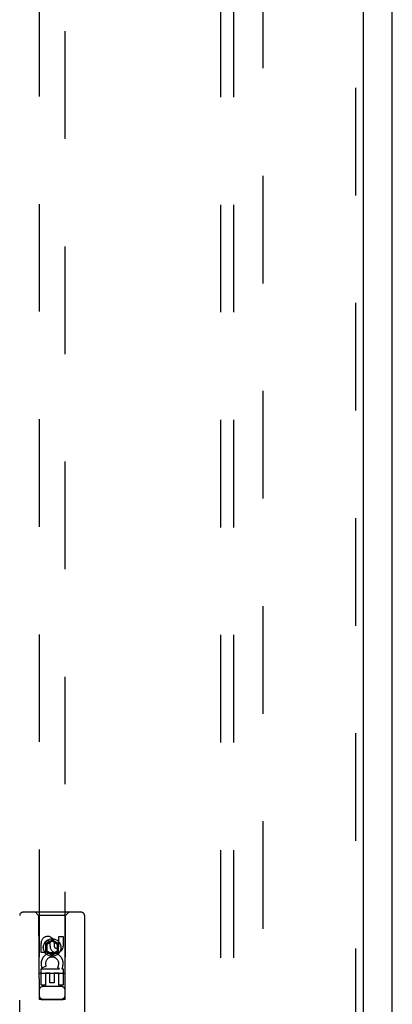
# Model space of a CAD drawing. Header units: inches. Extents: x 0 to 189, y 0 to 122.
# Tile 9 of 13: x 79.81 to 83.4, y 66.42 to 75.93. Entities that reach past the tile are written whole.
import ezdxf

# ---------------------------------------------------------------- set-up
doc = ezdxf.new("R2010")
doc.units = ezdxf.units.IN
doc.header["$LTSCALE"] = 10.388889
doc.header["$MEASUREMENT"] = 0
doc.linetypes.add('HIDDEN', pattern=[0.2, 0.1, -0.1])
doc.layers.get('0').update_dxf_attribs({"linetype": 'CONTINUOUS'})
for name, color, linetype in [('DEFAULT_2', 8, 'HIDDEN'), ('DOOR_ASSEMBLY', 7, 'CONTINUOUS'), ('SUBPANEL', 7, 'CONTINUOUS')]:
    doc.layers.add(name, color=color, linetype=linetype)

msp = doc.modelspace()

# ---------------------------------------------------------------- linework, layer by layer
at = {"color": 3, "linetype": 'Continuous'}
msp.add_line((83.4008, 34.3719), (83.4008, 94.2219), dxfattribs=at)
at = {"layer": 'DEFAULT_2', "color": 8, "linetype": 'HIDDEN'}
msp.add_line((82.1508, 93.1219), (82.1508, 35.4719), dxfattribs=at)
at = {"layer": 'DOOR_ASSEMBLY', "color": 8, "linetype": 'HIDDEN'}
for p, q in [((83.0453, 93.9719), (83.0453, 34.6219)), ((79.9953, 92.8494), (79.9953, 66.4676)), ((80.2453, 66.4676), (80.2453, 92.8494)), ((79.8078, 65.4219), (79.8078, 67.2794)), ((80.4028, 67.3094), (79.8378, 67.3094)), ((79.9903, 67.2794), (79.9603, 67.3094)), ((80.2503, 67.2794), (79.9903, 67.2794)), ((79.9903, 67.2794), (79.9938, 66.4694)), ((80.2468, 66.4694), (80.2503, 67.2794)), ((80.2503, 67.2794), (80.2803, 67.3094)), ((80.4328, 67.2794), (80.4328, 65.4219)), ((80.1203, 67.0413), (80.0578, 67.0052)), ((80.1828, 67.0052), (80.1203, 67.0413)), ((80.1203, 67.0413), (80.1203, 67.0297)), ((80.1844, 67.076), (80.2269, 67.076)), ((80.1844, 66.9835), (80.1844, 67.076)), ((80.2269, 67.076), (80.2269, 66.9835)), ((80.0136, 66.9197), (80.0136, 67.0121)), ((80.0561, 67.0121), (80.0561, 66.9197)), ((80.0578, 67.0052), (80.0678, 66.9994)), ((80.0578, 67.0052), (80.0578, 66.933)), ((80.1203, 67.0297), (80.0678, 66.9994)), ((80.0678, 66.9994), (80.0678, 66.9388)), ((80.0999, 66.9835), (80.0999, 67.012)), ((80.1728, 66.9994), (80.1203, 67.0297)), ((80.1409, 67.0259), (80.1409, 66.9796)), ((80.1828, 67.0052), (80.1728, 66.9994)), ((80.1728, 66.9388), (80.1728, 66.9994)), ((80.1828, 66.933), (80.1828, 67.0052)), ((80.0561, 66.9197), (80.0136, 66.9197)), ((80.0578, 66.933), (80.0678, 66.9388)), ((80.0578, 66.933), (80.1203, 66.8969)), ((80.0678, 66.9388), (80.1203, 66.9085)), ((80.1203, 66.9085), (80.1728, 66.9388)), ((80.1203, 66.8969), (80.1828, 66.933)), ((80.1203, 66.8969), (80.1203, 66.9085)), ((80.1828, 66.933), (80.1728, 66.9388)), ((80.0136, 66.7634), (80.1912, 66.7634)), ((80.0136, 66.6073), (80.0136, 66.7634)), ((80.0617, 66.7878), (80.0226, 66.7708)), ((80.1912, 66.7634), (80.1727, 66.7764)), ((80.2163, 66.7669), (80.2146, 66.7634)), ((80.2146, 66.7634), (80.2269, 66.7634)), ((80.2269, 66.7634), (80.2269, 66.6073)), ((80.2479, 66.7194), (79.9927, 66.7194)), ((80.0985, 66.7208), (80.0561, 66.7208)), ((80.0561, 66.7208), (80.0561, 66.6073)), ((80.0985, 66.6286), (80.0985, 66.7208)), ((80.1844, 66.7208), (80.1409, 66.7208)), ((80.1409, 66.7208), (80.1409, 66.6286)), ((80.1844, 66.6073), (80.1844, 66.7208)), ((80.0561, 66.6073), (80.0136, 66.6073)), ((80.2053, 66.5944), (80.0353, 66.5944)), ((80.1409, 66.6286), (80.0985, 66.6286)), ((80.2269, 66.6073), (80.1844, 66.6073)), ((79.9938, 66.4694), (80.2468, 66.4694)), ((79.996, 66.4706), (79.9971, 66.4706)), ((79.9971, 66.4706), (80.0011, 66.4707)), ((80.0038, 66.4676), (79.9979, 66.4676)), ((80.0011, 66.4707), (80.0118, 66.4707)), ((80.0153, 66.4675), (80.0038, 66.4676)), ((80.0118, 66.4707), (80.2253, 66.4707)), ((80.0153, 66.4675), (80.2253, 66.4675)), ((80.2253, 66.4707), (80.2367, 66.4707)), ((80.2287, 66.4675), (80.2253, 66.4675)), ((80.2394, 66.4676), (80.2287, 66.4675)), ((80.2367, 66.4707), (80.2426, 66.4707)), ((80.2434, 66.4676), (80.2394, 66.4676)), ((80.2446, 66.4676), (80.2434, 66.4676))]:
    msp.add_line(p, q, dxfattribs=at)
at = {"layer": 'DOOR_ASSEMBLY', "color": 3, "linetype": 'Continuous'}
msp.add_line((83.1203, 93.9719), (83.1203, 34.6219), dxfattribs=at)
at = {"layer": 'DOOR_ASSEMBLY', "color": 8, "linetype": 'HIDDEN'}
for points in [[(79.9953, 66.4706), (79.9953, 66.4706), (79.9956, 66.4706), (79.996, 66.4706)], [(79.9979, 66.4676), (79.9965, 66.4676), (79.996, 66.4676), (79.9956, 66.4676), (79.9953, 66.4676), (79.9953, 66.4676)], [(80.2426, 66.4707), (80.2441, 66.4706), (80.2446, 66.4706), (80.245, 66.4706), (80.2452, 66.4706), (80.2453, 66.4706)], [(80.2453, 66.4676), (80.2452, 66.4676), (80.245, 66.4676), (80.2446, 66.4676)]]:
    msp.add_lwpolyline(points, dxfattribs=at)
for radius in [0.085, 0.0845]:
    msp.add_circle((80.1203, 66.9694), radius, dxfattribs=at)
for centre, radius, start, end in [((79.8378, 67.2794), 0.03, 90, 180), ((80.4028, 67.2794), 0.03, 0, 90), ((80.078, 67.0122), 0.0644, 12.29948, 180.07752), ((80.078, 67.0121), 0.0219, 359.90115, 180), ((80.1634, 66.9835), 0.0635, 180, 360), ((80.1625, 66.9835), 0.0219, 190.307, 360), ((80.1204, 66.8131), 0.1065, 334.26362, 203.40274), ((80.1204, 66.8131), 0.0639, 324.88948, 203.40261), ((80.0353, 66.5544), 0.04, 90, 180), ((80.2053, 66.5544), 0.04, 0, 90), ((80.0353, 66.5094), 0.04, 180, 270), ((80.2053, 66.5094), 0.04, 270, 360)]:
    msp.add_arc(centre, radius, start, end, dxfattribs=at)
at = {"layer": 'SUBPANEL', "color": 8, "linetype": 'HIDDEN'}
for p, q in [((81.7445, 90.7656), (81.7445, 37.8281)), ((81.8695, 90.7656), (81.8695, 37.8281))]:
    msp.add_line(p, q, dxfattribs=at)

doc.saveas('drawing.dxf')
